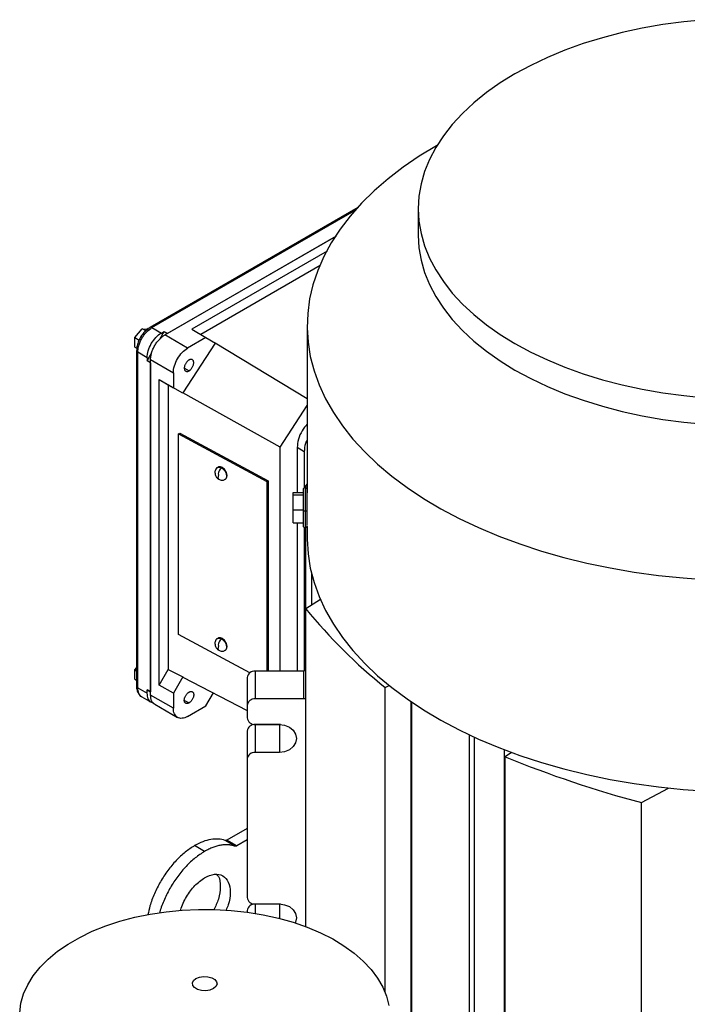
# Model space of a CAD drawing. Header units: inches. Extents: x 3 to 150, y 3 to 116.
# Tile 57 of 64: x 129.37 to 135.89, y 94.89 to 104.51. Entities that reach past the tile are written whole.
import ezdxf

# ---------------------------------------------------------------- set-up
doc = ezdxf.new("R2010")
doc.units = ezdxf.units.IN
doc.header["$LTSCALE"] = 14
doc.header["$MEASUREMENT"] = 0

msp = doc.modelspace()

# ---------------------------------------------------------------- linework, layer by layer
for p, q in [((133.4458, 103.2844), (133.4398, 103.281)), ((132.6726, 102.6796), (130.6395, 101.5059)), ((130.6592, 101.5039), (132.6601, 102.659)), ((133.2631, 102.6664), (133.2631, 102.4071)), ((130.7845, 101.4316), (132.4592, 102.3984)), ((132.4592, 102.3984), (130.8123, 101.4477)), ((132.3734, 102.2525), (131.0477, 101.4871)), ((132.3033, 102.11), (131.136, 101.4361)), ((130.4922, 101.4057), (130.5618, 101.4923)), ((130.5981, 101.4713), (130.5618, 101.4923)), ((130.5618, 101.4923), (130.6143, 101.4876)), ((130.6592, 101.5039), (130.7511, 101.4509)), ((130.7358, 101.3924), (130.7789, 101.467)), ((130.7511, 101.4509), (130.7789, 101.467)), ((130.7789, 101.467), (130.8123, 101.4477)), ((131.0477, 101.4871), (131.1869, 101.4068)), ((132.1765, 101.5199), (132.1765, 99.8888)), ((130.4922, 101.4057), (130.5326, 101.3823)), ((130.4922, 101.3129), (130.4922, 101.4057)), ((131.0072, 101.3031), (130.7845, 101.4316)), ((131.1869, 101.4068), (131.0072, 101.3031)), ((131.1869, 101.4068), (131.28, 101.353)), ((130.4922, 101.3129), (130.5145, 101.3)), ((130.5085, 101.2789), (130.5085, 97.9999)), ((131.2769, 101.3512), (130.9612, 100.8654)), ((131.28, 101.353), (131.2769, 101.3512)), ((132.1765, 100.809), (131.2769, 101.3512)), ((130.6119, 101.2098), (130.52, 101.2629)), ((130.52, 97.9838), (130.52, 101.2629)), ((130.6119, 101.1777), (130.655, 101.2523)), ((130.6119, 101.2098), (130.6119, 101.1777)), ((130.6453, 101.1584), (130.6119, 101.1777)), ((130.6453, 101.1905), (130.868, 101.062)), ((130.6453, 97.9115), (130.6453, 101.1905)), ((130.6453, 101.1584), (130.6453, 97.9437)), ((130.9781, 101.1061), (131.0211, 101.0812)), ((130.7288, 98.009), (130.7288, 100.9966)), ((130.7288, 100.9966), (130.868, 100.9162)), ((130.7288, 100.9966), (130.8171, 100.9456)), ((130.868, 101.062), (130.868, 100.9162)), ((130.8171, 100.9456), (130.8171, 98.162)), ((130.9612, 100.8624), (130.8171, 100.9456)), ((130.9612, 100.8624), (130.868, 100.9162)), ((131.912, 100.3362), (130.9612, 100.8654)), ((130.9612, 100.8654), (130.9612, 100.8624)), ((131.912, 100.3362), (132.1765, 100.7432)), ((130.9188, 100.464), (130.9322, 100.4723)), ((130.9188, 100.464), (131.7826, 99.999)), ((130.9188, 98.503), (130.9188, 100.464)), ((130.9322, 100.4723), (131.796, 100.0073)), ((131.912, 98.1462), (131.912, 100.3362)), ((132.079, 100.3307), (132.079, 99.8928)), ((132.1486, 100.2905), (132.079, 100.3307)), ((132.1486, 100.2905), (132.1486, 99.9392)), ((131.7826, 99.999), (131.796, 100.0073)), ((131.7826, 99.999), (131.7826, 98.1462)), ((131.796, 100.0073), (131.796, 98.1462)), ((132.1765, 99.9769), (132.1637, 99.9612)), ((132.1637, 99.9398), (132.1637, 99.9612)), ((132.1637, 99.9612), (132.1765, 99.9532)), ((132.0387, 99.8928), (132.1371, 99.8928)), ((132.0387, 99.8676), (132.0387, 99.8928)), ((132.0387, 99.8676), (132.1371, 99.8676)), ((132.0387, 99.7189), (132.0387, 99.8676)), ((132.1371, 99.7189), (132.0387, 99.7189)), ((132.0387, 99.5955), (132.0387, 99.7189)), ((132.1765, 99.6457), (132.1769, 99.6457)), ((132.0387, 99.5955), (132.1371, 99.5955)), ((132.079, 99.5955), (132.079, 98.1462)), ((132.1486, 99.5494), (132.1486, 98.1473)), ((132.1637, 98.7556), (132.1637, 99.5486)), ((132.1765, 99.5608), (132.1765, 99.4516)), ((132.2198, 99.0996), (132.2198, 98.7904)), ((132.3067, 98.8442), (132.1637, 98.7556)), ((132.1637, 95.6472), (132.1637, 98.7556)), ((131.615, 98.1283), (130.9188, 98.503)), ((130.4922, 98.1588), (130.5085, 98.1791)), ((130.4922, 98.1588), (130.5085, 98.1494)), ((130.4922, 98.066), (130.4922, 98.1588)), ((130.7288, 98.009), (130.8171, 98.162)), ((130.8171, 98.162), (130.9612, 98.0901)), ((130.9612, 98.0901), (130.868, 97.9287)), ((130.9612, 98.0871), (130.9612, 98.0901)), ((130.9612, 98.0871), (131.5899, 97.7602)), ((131.6686, 98.1462), (131.6686, 97.8735)), ((132.141, 98.1462), (131.6686, 98.1462)), ((132.141, 98.1462), (132.141, 97.8735)), ((130.4922, 98.066), (130.5085, 98.0566)), ((130.868, 97.9287), (130.7288, 98.009)), ((131.5899, 98.0819), (131.5899, 97.8092)), ((132.9396, 97.9852), (132.9786, 98.0051)), ((130.52, 97.9838), (130.6119, 97.9308)), ((130.6119, 97.9308), (130.6119, 97.9629)), ((130.6119, 97.9629), (130.6453, 97.9437)), ((130.6453, 97.9437), (130.6119, 97.9629)), ((130.868, 97.7829), (130.6453, 97.9115)), ((130.868, 97.9287), (130.868, 97.7829)), ((131.1869, 97.8063), (131.2594, 97.932)), ((132.9396, 95.0049), (132.9396, 97.9852)), ((130.5608, 97.8937), (130.6527, 97.8407)), ((130.6861, 97.8214), (130.9088, 97.6928)), ((130.9781, 97.8592), (131.0211, 97.8344)), ((131.0072, 97.7026), (131.1869, 97.8063)), ((131.5899, 97.8092), (131.5899, 97.6886)), ((132.141, 97.8735), (131.6686, 97.8735)), ((133.1922, 97.8462), (133.1922, 92.3811)), ((133.2013, 92.3666), (133.2013, 97.84)), ((131.6686, 97.6243), (131.9048, 97.6243)), ((131.6686, 97.6238), (131.6686, 97.3511)), ((131.9048, 97.6238), (131.6686, 97.6238)), ((131.9151, 97.6241), (131.9048, 97.6238)), ((131.9048, 97.6238), (131.9048, 97.3511)), ((131.5899, 97.5595), (131.5899, 97.2868)), ((133.7633, 92.486), (133.7633, 97.5217)), ((133.8145, 92.4565), (133.8145, 97.498)), ((131.9048, 97.3511), (131.6686, 97.3511)), ((134.1052, 92.2886), (134.1052, 97.3762)), ((134.1764, 97.3495), (134.1128, 97.308)), ((131.5899, 97.2868), (131.5899, 95.9334)), ((134.1128, 92.2843), (134.1128, 97.308)), ((135.4473, 96.86), (135.7107, 97.0018)), ((135.4473, 91.6361), (135.4473, 96.86)), ((131.5899, 96.608), (131.3914, 96.4933)), ((131.4714, 96.434), (131.3739, 96.4903)), ((131.4889, 96.437), (131.3914, 96.4933)), ((131.5899, 96.4954), (131.4889, 96.437)), ((131.1738, 96.3834), (131.0764, 96.4397)), ((131.5899, 95.8043), (131.5899, 95.789)), ((131.6686, 95.8691), (131.9048, 95.8691)), ((131.9048, 95.8686), (131.6686, 95.8686)), ((131.6686, 95.8686), (131.6686, 95.7773)), ((131.9151, 95.8688), (131.9048, 95.8686)), ((131.9048, 95.8686), (131.9048, 95.7281))]:
    msp.add_line(p, q)
at = {"flags": 128}
for points in [[(136.0701, 104.5141), (135.8616, 104.4942), (135.6559, 104.4665), (135.4537, 104.4311), (135.256, 104.3882), (135.0636, 104.3378), (134.8773, 104.2803), (134.6979, 104.2159), (134.5262, 104.1449), (134.3628, 104.0675), (134.2087, 103.9842)], [(134.2087, 103.9842), (134.0642, 103.8952), (133.9302, 103.8009), (133.8072, 103.7018), (133.6956, 103.5982), (133.596, 103.4906), (133.5088, 103.3796), (133.4344, 103.2654), (133.3731, 103.1487), (133.3251, 103.0299), (133.2907, 102.9096), (133.27, 102.7882), (133.2631, 102.6664), (133.27, 102.5445), (133.2907, 102.4231), (133.3251, 102.3028), (133.3731, 102.184), (133.4344, 102.0673), (133.5088, 101.9531), (133.596, 101.8421), (133.6956, 101.7345), (133.8072, 101.6309), (133.9302, 101.5318), (134.0642, 101.4375), (134.2087, 101.3485), (134.3628, 101.2652), (134.5262, 101.1878), (134.6979, 101.1168), (134.8773, 101.0524), (135.0636, 100.9949), (135.256, 100.9445), (135.4537, 100.9016), (135.6559, 100.8662), (135.8616, 100.8385), (136.0701, 100.8186)], [(133.4403, 103.2813), (133.2726, 103.1788), (133.1152, 103.071), (132.9685, 102.9583), (132.8332, 102.8409), (132.7096, 102.7193), (132.5981, 102.5939), (132.4991, 102.465), (132.4129, 102.3331), (132.3397, 102.1986), (132.2799, 102.0619), (132.2335, 101.9235), (132.2008, 101.7838), (132.1818, 101.6432), (132.1766, 101.5023), (132.1852, 101.3614), (132.2077, 101.221), (132.2438, 101.0815), (132.2936, 100.9435), (132.3568, 100.8073), (132.4332, 100.6734), (132.5227, 100.5423), (132.6249, 100.4142), (132.7394, 100.2897), (132.866, 100.1691), (133.0042, 100.0529), (133.1535, 99.9413), (133.3136, 99.8348), (133.4838, 99.7337), (133.6636, 99.6384), (133.8526, 99.549), (134.0499, 99.466), (134.2551, 99.3896), (134.4675, 99.3199), (134.6863, 99.2574), (134.911, 99.202), (135.1406, 99.1541), (135.3746, 99.1138), (135.6122, 99.0812), (135.8526, 99.0564), (136.0951, 99.0394)], [(133.2631, 102.4071), (133.27, 102.2853), (133.2907, 102.1639), (133.3251, 102.0436), (133.3731, 101.9248), (133.4344, 101.8081), (133.5088, 101.6939), (133.596, 101.5829), (133.6956, 101.4753), (133.8072, 101.3717), (133.9302, 101.2726), (134.0642, 101.1783), (134.2087, 101.0893), (134.3628, 101.006), (134.5262, 100.9286), (134.6979, 100.8575), (134.8773, 100.7931), (135.0636, 100.7357), (135.256, 100.6853), (135.4537, 100.6424), (135.6559, 100.607), (135.8616, 100.5793), (136.0701, 100.5594)], [(132.1765, 99.4516), (132.1766, 99.434), (132.1852, 99.2931), (132.2077, 99.1527), (132.2438, 99.0133), (132.2936, 98.8753), (132.3568, 98.7391), (132.4332, 98.6052), (132.5227, 98.474), (132.6249, 98.3459), (132.7394, 98.2214), (132.866, 98.1009), (133.0042, 97.9846), (133.1535, 97.8731), (133.3136, 97.7666), (133.4838, 97.6655), (133.6636, 97.5701), (133.8526, 97.4808), (134.0499, 97.3977), (134.2551, 97.3213), (134.4675, 97.2517), (134.6863, 97.1891), (134.911, 97.1338), (135.1406, 97.0859), (135.3746, 97.0455), (135.6122, 97.0129), (135.8526, 96.9881), (136.0951, 96.9712)], [(132.1637, 98.1489), (132.1564, 98.1474), (132.141, 98.1462)], [(132.1637, 97.8762), (132.1564, 97.8747), (132.141, 97.8735)], [(131.9048, 97.6243), (131.9565, 97.6176), (132.0032, 97.5982), (132.0402, 97.568), (132.064, 97.5299), (132.0722, 97.4877), (132.064, 97.4455), (132.0402, 97.4074), (132.0032, 97.3772), (131.9565, 97.3577), (131.9048, 97.3511)], [(129.3652, 94.8064), (129.3776, 94.8986), (129.404, 94.9898), (129.4443, 95.0792), (129.4982, 95.1663), (129.5652, 95.2503), (129.6447, 95.3306), (129.7363, 95.4064), (129.8391, 95.4773), (129.9524, 95.5427), (130.0752, 95.6021), (130.2066, 95.6549), (130.3456, 95.7009), (130.4911, 95.7395), (130.642, 95.7706), (130.797, 95.7939), (130.9549, 95.8092), (131.1146, 95.8163), (131.2748, 95.8153), (131.4342, 95.8061), (131.5915, 95.7888), (131.7456, 95.7636), (131.8952, 95.7306), (132.0392, 95.69), (132.1764, 95.6423), (132.3058, 95.5878), (132.4263, 95.5269), (132.537, 95.4601), (132.6371, 95.3879), (132.7257, 95.3109), (132.8022, 95.2297), (132.8659, 95.1448), (132.9164, 95.0571), (132.9533, 94.9671), (132.9763, 94.8756)], [(131.9048, 95.8691), (131.9565, 95.8624), (132.0032, 95.843), (132.0402, 95.8127), (132.064, 95.7747), (132.0722, 95.7324), (132.064, 95.6902), (132.0609, 95.6831)], [(131.2601, 95.0418), (131.2258, 95.0279), (131.1852, 95.0216), (131.1434, 95.0237), (131.1054, 95.0339), (131.0757, 95.0511), (131.058, 95.073), (131.0543, 95.0972), (131.0652, 95.1206), (131.0893, 95.1404), (131.1236, 95.1543), (131.1642, 95.1606), (131.206, 95.1585), (131.244, 95.1482), (131.2737, 95.1311), (131.2914, 95.1091), (131.2951, 95.085), (131.2842, 95.0616), (131.2601, 95.0418)]]:
    msp.add_lwpolyline(points, dxfattribs=at)
for centre, radius, start, end in [((132.1568, 99.9213), 0.0197, 89.33168, 180), ((132.1568, 99.9213), 0.0197, 0, 89.33168), ((132.1568, 99.567), 0.0197, 180, 269.33168), ((132.1568, 99.567), 0.0197, 269.33168, 0), ((136.2378, 102.0829), 5.2601, 219.23809, 231.16963), ((131.662, 98.0739), 0.0726, 84.81742, 173.64866), ((131.662, 97.8011), 0.0726, 84.81742, 173.64866), ((131.662, 97.6966), 0.0726, 186.35134, 275.18258), ((131.662, 97.5515), 0.0726, 84.81742, 173.64866), ((131.662, 97.2787), 0.0726, 84.81742, 173.64866), ((138.3387, 107.6864), 11.2059, 247.845, 255.04727), ((131.662, 95.9414), 0.0726, 186.35134, 275.18258), ((131.662, 95.7962), 0.0726, 84.81742, 173.64866)]:
    msp.add_arc(centre, radius, start, end)
for points, knots in [([(130.6395, 101.5057), (130.6278, 101.498), (130.6038, 101.4822), (130.5714, 101.4472), (130.5435, 101.4061), (130.5228, 101.3609), (130.5103, 101.3174), (130.5096, 101.291), (130.5093, 101.2793)], [0, 0, 0, 0, 0.165095, 0.338774, 0.512005, 0.685412, 0.86022, 1, 1, 1, 1]), ([(130.52, 101.2629), (130.52, 101.2818), (130.523, 101.304), (130.5332, 101.3395), (130.5375, 101.3517), (130.5479, 101.3761), (130.554, 101.3883), (130.5676, 101.4118), (130.5751, 101.4232), (130.591, 101.4444), (130.5994, 101.4542), (130.6251, 101.4808), (130.6428, 101.4945), (130.6592, 101.5039)], [0, 0, 0, 0, 0.25, 0.25, 0.375, 0.375, 0.5, 0.5, 0.625, 0.625, 0.75, 0.75, 1, 1, 1, 1]), ([(130.6216, 101.4876), (130.6164, 101.485), (130.6052, 101.4794), (130.5952, 101.4692), (130.5899, 101.4638)], [0, 0, 0, 0, 0.468065, 1, 1, 1, 1]), ([(130.6211, 101.4885), (130.6212, 101.4886), (130.622, 101.4893), (130.6234, 101.4897), (130.6247, 101.4897), (130.6253, 101.4897)], [0, 0, 0, 0, 0.133738, 0.678316, 1, 1, 1, 1]), ([(130.6592, 101.5039), (130.6556, 101.5055), (130.6485, 101.5085), (130.6415, 101.5082), (130.6395, 101.5059), (130.6395, 101.5058)], [0, 0, 0, 0, 0.497952, 0.995904, 1, 1, 1, 1]), ([(130.6119, 101.2098), (130.6119, 101.2309), (130.6155, 101.254), (130.6294, 101.3009), (130.6398, 101.3247), (130.6655, 101.3693), (130.681, 101.3902), (130.7146, 101.4257), (130.7329, 101.4404), (130.7511, 101.4509)], [0, 0, 0, 0, 0.25, 0.25, 0.5, 0.5, 0.75, 0.75, 1, 1, 1, 1]), ([(130.6453, 101.1905), (130.6453, 101.1927), (130.6453, 101.1969), (130.6457, 101.2034), (130.6462, 101.21), (130.647, 101.2166), (130.6484, 101.2268), (130.6511, 101.2406), (130.6557, 101.2581), (130.6615, 101.2758), (130.6709, 101.2993), (130.6854, 101.3281), (130.7031, 101.3551), (130.7188, 101.3749), (130.7311, 101.3888), (130.744, 101.4016), (130.7558, 101.4118), (130.7663, 101.4199), (130.7754, 101.4262), (130.7814, 101.4298), (130.7845, 101.4316)], [0, 0, 0, 0, 0.025042, 0.050031, 0.075006, 0.100007, 0.125071, 0.18755, 0.2501, 0.31258, 0.375129, 0.500007, 0.624885, 0.687364, 0.749914, 0.812393, 0.874943, 0.916643, 0.958269, 1, 1, 1, 1]), ([(130.5086, 101.2794), (130.5086, 101.2792), (130.5075, 101.2762), (130.5107, 101.2699), (130.5169, 101.2652), (130.52, 101.2629)], [0, 0, 0, 0, 0.0243194, 0.5121597, 1, 1, 1, 1]), ([(130.868, 101.062), (130.868, 101.083), (130.8716, 101.1061), (130.8856, 101.1531), (130.8959, 101.1768), (130.9216, 101.2215), (130.9371, 101.2423), (130.9708, 101.2778), (130.989, 101.2925), (131.0072, 101.3031)], [0, 0, 0, 0, 0.25, 0.25, 0.5, 0.5, 0.75, 0.75, 1, 1, 1, 1]), ([(131.0211, 101.1873), (131.0199, 101.1866), (131.0175, 101.1851), (131.0139, 101.1826), (131.0104, 101.1797), (131.0069, 101.1766), (131.0018, 101.1715), (130.9954, 101.1639), (130.9884, 101.1532), (130.9827, 101.1418), (130.9784, 101.1301), (130.9758, 101.1185), (130.9749, 101.1076), (130.9758, 101.0977), (130.9784, 101.0892), (130.9827, 101.0824), (130.9884, 101.0777), (130.9954, 101.075), (131.0025, 101.0748), (131.0092, 101.076), (131.0151, 101.078), (131.0191, 101.0802), (131.0211, 101.0812)], [0, 0, 0, 0, 0.025166, 0.050106, 0.074976, 0.099933, 0.125133, 0.187561, 0.250098, 0.312526, 0.375063, 0.437491, 0.500027, 0.562456, 0.624992, 0.687421, 0.749957, 0.812385, 0.874922, 0.916712, 0.958162, 1, 1, 1, 1]), ([(131.0211, 101.0812), (131.0223, 101.082), (131.0247, 101.0834), (131.0283, 101.086), (131.0318, 101.0888), (131.0353, 101.092), (131.0404, 101.0971), (131.0468, 101.1047), (131.0538, 101.1154), (131.0596, 101.1268), (131.0638, 101.1385), (131.0665, 101.15), (131.0673, 101.161), (131.0665, 101.1709), (131.0638, 101.1794), (131.0596, 101.1862), (131.0538, 101.1909), (131.0468, 101.1935), (131.0397, 101.1938), (131.033, 101.1926), (131.0271, 101.1905), (131.0231, 101.1884), (131.0211, 101.1873)], [0, 0, 0, 0, 0.025166, 0.050106, 0.074976, 0.099933, 0.125133, 0.187561, 0.250098, 0.312526, 0.375063, 0.437491, 0.500027, 0.562456, 0.624992, 0.687421, 0.749957, 0.812385, 0.874922, 0.916712, 0.958162, 1, 1, 1, 1]), ([(132.1765, 100.5608), (132.1594, 100.5398), (132.1232, 100.4954), (132.0867, 100.4105), (132.0816, 100.3573), (132.079, 100.3307)], [0, 0, 0, 0, 0.309482, 0.654741, 1, 1, 1, 1]), ([(132.1765, 100.4067), (132.1709, 100.3949), (132.1522, 100.3553), (132.1501, 100.3173), (132.1486, 100.2905)], [0, 0, 0, 0, 0.295471, 1, 1, 1, 1]), ([(131.3011, 100.1368), (131.3005, 100.1365), (131.2935, 100.1337), (131.2844, 100.1223), (131.2759, 100.1055), (131.275, 100.0935), (131.2746, 100.0877)], [0, 0, 0, 0, 0.0356017, 0.3865626, 0.702804, 1, 1, 1, 1]), ([(131.2948, 100.1317), (131.2948, 100.1317), (131.2963, 100.1343), (131.2987, 100.1356), (131.3011, 100.1369)], [0, 0, 0, 0, 0.004301, 1, 1, 1, 1]), ([(131.301, 100.1363), (131.2993, 100.1356), (131.2968, 100.1347), (131.2953, 100.1324), (131.2948, 100.1317)], [0, 0, 0, 0, 0.6718785, 1, 1, 1, 1]), ([(131.3011, 100.1369), (131.3014, 100.1372), (131.3039, 100.1394), (131.3123, 100.1414), (131.3256, 100.1409), (131.3365, 100.135), (131.3413, 100.1325)], [0, 0, 0, 0, 0.034909, 0.272632, 0.678854, 1, 1, 1, 1]), ([(131.3505, 100.1333), (131.3496, 100.134), (131.3429, 100.1397), (131.3291, 100.1428), (131.3143, 100.1437), (131.3082, 100.1401), (131.307, 100.1395)], [0, 0, 0, 0, 0.064647, 0.524395, 0.911496, 1, 1, 1, 1]), ([(131.3413, 100.1325), (131.3368, 100.1297), (131.3315, 100.1253), (131.3213, 100.1133), (131.3163, 100.1056), (131.3095, 100.0898), (131.3076, 100.082), (131.3072, 100.0696), (131.3085, 100.065), (131.3104, 100.0619)], [0, 0, 0, 0, 0.25, 0.25, 0.5, 0.5, 0.75, 0.75, 1, 1, 1, 1]), ([(131.3507, 100.1336), (131.3506, 100.1337), (131.35, 100.1342), (131.3485, 100.1346), (131.3456, 100.1346), (131.343, 100.1333), (131.3413, 100.1325)], [0, 0, 0, 0, 0.044713, 0.29622, 0.5425, 1, 1, 1, 1]), ([(131.3413, 100.1325), (131.346, 100.1291), (131.3567, 100.1213), (131.3692, 100.1059), (131.3783, 100.09), (131.384, 100.0758), (131.3875, 100.0609), (131.388, 100.0467), (131.3855, 100.0344), (131.3806, 100.0252), (131.3757, 100.0217), (131.3735, 100.0202)], [0, 0, 0, 0, 0.125704, 0.284708, 0.377758, 0.478685, 0.585643, 0.695892, 0.806142, 0.9131, 1, 1, 1, 1]), ([(131.393, 100.0592), (131.3926, 100.0641), (131.3918, 100.0769), (131.3836, 100.0983), (131.3691, 100.12), (131.3564, 100.129), (131.3505, 100.1333)], [0, 0, 0, 0, 0.175765, 0.45922, 0.745749, 1, 1, 1, 1]), ([(131.2746, 100.0877), (131.2752, 100.0811), (131.2764, 100.0665), (131.2872, 100.0446), (131.2998, 100.0284), (131.3099, 100.0235), (131.3119, 100.0225)], [0, 0, 0, 0, 0.254593, 0.563364, 0.912359, 1, 1, 1, 1]), ([(131.3104, 100.0619), (131.3092, 100.0588), (131.3065, 100.0522), (131.3045, 100.0423), (131.3046, 100.033), (131.3069, 100.0256), (131.3102, 100.0231), (131.3117, 100.022)], [0, 0, 0, 0, 0.1783928, 0.3764785, 0.5902748, 0.8128894, 1, 1, 1, 1]), ([(131.3119, 100.0225), (131.3167, 100.0195), (131.3273, 100.0129), (131.3466, 100.011), (131.3634, 100.0135), (131.3709, 100.0191), (131.3731, 100.0207)], [0, 0, 0, 0, 0.253163, 0.569887, 0.876763, 1, 1, 1, 1]), ([(131.3735, 100.0208), (131.375, 100.0216), (131.3816, 100.0246), (131.3888, 100.0361), (131.3926, 100.0488), (131.3929, 100.0569), (131.393, 100.0592)], [0, 0, 0, 0, 0.1141405, 0.4828203, 0.8571619, 1, 1, 1, 1]), ([(132.1371, 99.9201), (132.1371, 99.9201), (132.1371, 99.9203), (132.1371, 99.9083), (132.1371, 99.8871), (132.1371, 99.8591), (132.1371, 99.82), (132.1371, 99.7708), (132.1371, 99.7328), (132.1371, 99.7161)], [0, 0, 0, 0, 0.092186, 0.23601, 0.37554, 0.507203, 0.628589, 0.836015, 1, 1, 1, 1]), ([(132.1568, 99.9396), (132.1568, 99.9397), (132.1568, 99.9399), (132.1568, 99.9266), (132.1568, 99.903), (132.1568, 99.8719), (132.1568, 99.8284), (132.1568, 99.7737), (132.1568, 99.7316), (132.1568, 99.7129)], [0, 0, 0, 0, 0.092172, 0.235998, 0.37553, 0.507195, 0.628584, 0.836013, 1, 1, 1, 1]), ([(132.1765, 99.7161), (132.1765, 99.7328), (132.1765, 99.7708), (132.1765, 99.82), (132.1765, 99.8591), (132.1765, 99.8871), (132.1765, 99.9083), (132.1765, 99.9203), (132.1765, 99.9201), (132.1765, 99.9201)], [0, 0, 0, 0, 0.163985, 0.371411, 0.492797, 0.62446, 0.76399, 0.907814, 1, 1, 1, 1]), ([(132.1371, 99.7161), (132.1371, 99.7157), (132.1375, 99.7153), (132.1395, 99.7145), (132.141, 99.7142), (132.1448, 99.7135), (132.1471, 99.7133), (132.152, 99.713), (132.1545, 99.7129), (132.1568, 99.7129)], [0, 0, 0, 0, 0.25, 0.25, 0.5, 0.5, 0.75, 0.75, 1, 1, 1, 1]), ([(132.1371, 99.7161), (132.1371, 99.6997), (132.1371, 99.6628), (132.1371, 99.6212), (132.1371, 99.592), (132.1371, 99.5752), (132.1371, 99.5667), (132.1371, 99.5679), (132.1371, 99.5683)], [0, 0, 0, 0, 0.2010533, 0.4553678, 0.6041941, 0.7656189, 0.9366894, 1, 1, 1, 1]), ([(132.1568, 99.7129), (132.1591, 99.7129), (132.1616, 99.713), (132.1665, 99.7133), (132.1688, 99.7135), (132.1726, 99.7142), (132.1741, 99.7145), (132.1761, 99.7153), (132.1765, 99.7157), (132.1765, 99.7161)], [0, 0, 0, 0, 0.25, 0.25, 0.5, 0.5, 0.75, 0.75, 1, 1, 1, 1]), ([(132.1568, 99.7129), (132.1568, 99.6948), (132.1568, 99.6537), (132.1568, 99.6076), (132.1568, 99.5751), (132.1568, 99.5564), (132.1568, 99.5469), (132.1568, 99.5483), (132.1568, 99.5487)], [0, 0, 0, 0, 0.201049, 0.455359, 0.604182, 0.765604, 0.936671, 1, 1, 1, 1]), ([(132.1765, 99.5683), (132.1765, 99.5679), (132.1765, 99.5667), (132.1765, 99.5752), (132.1765, 99.592), (132.1765, 99.6212), (132.1765, 99.6628), (132.1765, 99.6997), (132.1765, 99.7161)], [0, 0, 0, 0, 0.0633106, 0.2343811, 0.3958059, 0.5446322, 0.7989467, 1, 1, 1, 1]), ([(131.3505, 98.4616), (131.3496, 98.4623), (131.3429, 98.468), (131.3291, 98.4711), (131.3143, 98.4721), (131.3082, 98.4685), (131.307, 98.4678)], [0, 0, 0, 0, 0.064647, 0.524395, 0.911496, 1, 1, 1, 1]), ([(131.3011, 98.4652), (131.3005, 98.4649), (131.2935, 98.462), (131.2844, 98.4507), (131.2759, 98.4338), (131.275, 98.4218), (131.2746, 98.416)], [0, 0, 0, 0, 0.035602, 0.386563, 0.702804, 1, 1, 1, 1]), ([(131.2746, 98.416), (131.2752, 98.4094), (131.2764, 98.3948), (131.2872, 98.373), (131.2998, 98.3568), (131.3099, 98.3518), (131.3119, 98.3508)], [0, 0, 0, 0, 0.254593, 0.563364, 0.912359, 1, 1, 1, 1]), ([(131.2948, 98.46), (131.2948, 98.4601), (131.2963, 98.4626), (131.2987, 98.464), (131.3011, 98.4653)], [0, 0, 0, 0, 0.004301, 1, 1, 1, 1]), ([(131.301, 98.4646), (131.2993, 98.464), (131.2968, 98.463), (131.2953, 98.4608), (131.2948, 98.46)], [0, 0, 0, 0, 0.671879, 1, 1, 1, 1]), ([(131.3011, 98.4653), (131.3014, 98.4656), (131.3039, 98.4677), (131.3123, 98.4697), (131.3256, 98.4692), (131.3365, 98.4634), (131.3413, 98.4608)], [0, 0, 0, 0, 0.034909, 0.272632, 0.678854, 1, 1, 1, 1]), ([(131.3104, 98.3903), (131.3092, 98.3871), (131.3065, 98.3805), (131.3045, 98.3706), (131.3046, 98.3613), (131.3069, 98.354), (131.3102, 98.3515), (131.3117, 98.3503)], [0, 0, 0, 0, 0.178393, 0.376478, 0.590275, 0.812889, 1, 1, 1, 1]), ([(131.3413, 98.4608), (131.3368, 98.458), (131.3315, 98.4537), (131.3213, 98.4416), (131.3163, 98.4339), (131.3095, 98.4182), (131.3076, 98.4104), (131.3072, 98.3979), (131.3085, 98.3933), (131.3104, 98.3903)], [0, 0, 0, 0, 0.25, 0.25, 0.5, 0.5, 0.75, 0.75, 1, 1, 1, 1]), ([(131.3507, 98.4619), (131.3506, 98.462), (131.35, 98.4626), (131.3485, 98.4629), (131.3456, 98.463), (131.343, 98.4617), (131.3413, 98.4608)], [0, 0, 0, 0, 0.044713, 0.29622, 0.5425, 1, 1, 1, 1]), ([(131.3413, 98.4608), (131.346, 98.4574), (131.3567, 98.4497), (131.3692, 98.4342), (131.3783, 98.4183), (131.384, 98.4041), (131.3875, 98.3893), (131.388, 98.375), (131.3855, 98.3628), (131.3806, 98.3536), (131.3757, 98.3501), (131.3735, 98.3485)], [0, 0, 0, 0, 0.125704, 0.284708, 0.377758, 0.478685, 0.585643, 0.695892, 0.806142, 0.9131, 1, 1, 1, 1]), ([(131.393, 98.3875), (131.3926, 98.3924), (131.3918, 98.4052), (131.3836, 98.4266), (131.3691, 98.4483), (131.3564, 98.4574), (131.3505, 98.4616)], [0, 0, 0, 0, 0.175765, 0.45922, 0.745749, 1, 1, 1, 1]), ([(131.3735, 98.3492), (131.375, 98.3499), (131.3816, 98.353), (131.3888, 98.3644), (131.3926, 98.3772), (131.3929, 98.3853), (131.393, 98.3875)], [0, 0, 0, 0, 0.114141, 0.48282, 0.857162, 1, 1, 1, 1]), ([(131.3119, 98.3508), (131.3167, 98.3479), (131.3273, 98.3413), (131.3466, 98.3393), (131.3634, 98.3419), (131.3709, 98.3475), (131.3731, 98.3491)], [0, 0, 0, 0, 0.253163, 0.569887, 0.876763, 1, 1, 1, 1]), ([(130.5093, 98.0002), (130.5091, 97.997), (130.5076, 97.9798), (130.514, 97.9523), (130.5291, 97.9212), (130.5456, 97.9015), (130.5577, 97.8964), (130.5599, 97.8955)], [0, 0, 0, 0, 0.071478, 0.378896, 0.666804, 0.941045, 1, 1, 1, 1]), ([(130.5608, 97.8937), (130.5608, 97.8937), (130.5457, 97.8966), (130.5272, 97.9262), (130.5224, 97.9646), (130.52, 97.9838)], [0, 0, 0, 0, 0.000102, 0.500051, 1, 1, 1, 1]), ([(130.6727, 97.8368), (130.6658, 97.8376), (130.6432, 97.8401), (130.6185, 97.8722), (130.6141, 97.9113), (130.6119, 97.9308)], [0, 0, 0, 0, 0.181538, 0.590769, 1, 1, 1, 1]), ([(130.6861, 97.8214), (130.6861, 97.8214), (130.671, 97.8243), (130.6524, 97.8539), (130.6477, 97.8923), (130.6453, 97.9115)], [0, 0, 0, 0, 0.000102, 0.500051, 1, 1, 1, 1]), ([(131.0211, 97.8344), (131.0199, 97.8337), (131.0175, 97.8324), (131.0139, 97.8308), (131.0104, 97.8296), (131.0069, 97.8287), (131.0018, 97.8279), (130.9954, 97.8282), (130.9884, 97.8308), (130.9827, 97.8355), (130.9784, 97.8423), (130.9758, 97.8508), (130.9749, 97.8607), (130.9758, 97.8716), (130.9784, 97.8832), (130.9827, 97.8949), (130.9884, 97.9063), (130.9954, 97.917), (131.0025, 97.9255), (131.0092, 97.9319), (131.0151, 97.9367), (131.0191, 97.9392), (131.0211, 97.9405)], [0, 0, 0, 0, 0.025166, 0.050106, 0.074976, 0.099933, 0.125133, 0.187561, 0.250098, 0.312526, 0.375063, 0.437491, 0.500027, 0.562456, 0.624992, 0.687421, 0.749957, 0.812385, 0.874922, 0.916712, 0.958162, 1, 1, 1, 1]), ([(131.0211, 97.9405), (131.0223, 97.9411), (131.0247, 97.9424), (131.0283, 97.944), (131.0318, 97.9452), (131.0353, 97.9461), (131.0404, 97.9469), (131.0468, 97.9466), (131.0538, 97.944), (131.0596, 97.9393), (131.0638, 97.9325), (131.0665, 97.924), (131.0673, 97.9141), (131.0665, 97.9032), (131.0638, 97.8916), (131.0596, 97.8799), (131.0538, 97.8685), (131.0468, 97.8578), (131.0397, 97.8494), (131.033, 97.8429), (131.0271, 97.8381), (131.0231, 97.8356), (131.0211, 97.8344)], [0, 0, 0, 0, 0.025166, 0.050106, 0.074976, 0.099933, 0.125133, 0.187561, 0.250098, 0.312526, 0.375063, 0.437491, 0.500027, 0.562456, 0.624992, 0.687421, 0.749957, 0.812385, 0.874922, 0.916712, 0.958162, 1, 1, 1, 1]), ([(131.0072, 97.7026), (130.989, 97.692), (130.9708, 97.6857), (130.9371, 97.6824), (130.9216, 97.6854), (130.8959, 97.7003), (130.8856, 97.7121), (130.8716, 97.743), (130.868, 97.7619), (130.868, 97.7829)], [0, 0, 0, 0, 0.25, 0.25, 0.5, 0.5, 0.75, 0.75, 1, 1, 1, 1]), ([(131.3739, 96.4903), (131.3322, 96.5051), (131.2847, 96.5082), (131.1836, 96.491), (131.13, 96.4707), (131.0764, 96.4397)], [0, 0, 0, 0, 0.5, 0.5, 1, 1, 1, 1]), ([(131.3914, 96.4933), (131.3907, 96.4928), (131.3891, 96.492), (131.3867, 96.491), (131.3844, 96.4902), (131.3814, 96.4895), (131.3778, 96.4893), (131.3752, 96.4899), (131.3739, 96.4903)], [0, 0, 0, 0, 0.125356, 0.249905, 0.374557, 0.50022, 0.749906, 1, 1, 1, 1]), ([(131.0764, 96.4397), (131.0454, 96.4197), (130.9835, 96.3798), (130.8941, 96.2957), (130.8119, 96.1976), (130.7396, 96.0873), (130.6809, 95.9699), (130.6392, 95.8597), (130.6255, 95.7918), (130.6197, 95.7631)], [0, 0, 0, 0, 0.148533, 0.297065, 0.445598, 0.59413, 0.742663, 0.891195, 1, 1, 1, 1]), ([(131.1738, 96.3834), (131.1429, 96.3635), (131.0809, 96.3236), (130.9916, 96.2394), (130.9093, 96.1413), (130.8368, 96.0311), (130.7791, 95.9138), (130.7449, 95.8296), (130.7354, 95.7872), (130.7348, 95.7842)], [0, 0, 0, 0, 0.16454, 0.32908, 0.49362, 0.65816, 0.8227, 0.98724, 1, 1, 1, 1]), ([(131.4714, 96.434), (131.4684, 96.4351), (131.4624, 96.4371), (131.4532, 96.4397), (131.4438, 96.442), (131.4343, 96.4439), (131.4246, 96.4455), (131.4148, 96.4467), (131.3965, 96.4483), (131.3691, 96.4484), (131.3318, 96.4441), (131.2933, 96.4355), (131.2605, 96.4247), (131.234, 96.4139), (131.214, 96.4048), (131.1939, 96.3948), (131.1805, 96.3872), (131.1738, 96.3834)], [0, 0, 0, 0, 0.035767, 0.071482, 0.107168, 0.142846, 0.178536, 0.214259, 0.250038, 0.374998, 0.500006, 0.624967, 0.749975, 0.812529, 0.874975, 0.937428, 1, 1, 1, 1]), ([(131.4889, 96.437), (131.4881, 96.4366), (131.4865, 96.4357), (131.4842, 96.4347), (131.4819, 96.4339), (131.4788, 96.4333), (131.4752, 96.433), (131.4727, 96.4337), (131.4714, 96.434)], [0, 0, 0, 0, 0.125356, 0.249905, 0.374557, 0.50022, 0.749906, 1, 1, 1, 1]), ([(131.174, 96.1263), (131.2068, 96.141), (131.2724, 96.1702), (131.3558, 96.1516), (131.412, 96.0881), (131.4301, 95.986), (131.419, 95.8845), (131.3912, 95.8253), (131.383, 95.8078)], [0, 0, 0, 0, 0.1845152, 0.3690305, 0.5535457, 0.7380609, 0.9225762, 1, 1, 1, 1]), ([(130.9413, 95.8052), (130.9417, 95.8081), (130.9481, 95.8515), (130.9948, 95.942), (131.075, 96.0562), (131.141, 96.103), (131.174, 96.1263)], [0, 0, 0, 0, 0.023386, 0.348924, 0.674462, 1, 1, 1, 1]), ([(131.293, 96.1553), (131.2984, 96.1499), (131.323, 96.1249), (131.3318, 96.0402), (131.3176, 95.9241), (131.2803, 95.8476), (131.2634, 95.8129)], [0, 0, 0, 0, 0.089722, 0.4116307, 0.7335393, 1, 1, 1, 1])]:
    msp.add_open_spline(points, degree=3, knots=knots)
msp.add_open_spline([(130.5085, 97.9999), (130.5085, 97.994), (130.5127, 97.988), (130.52, 97.9838)], degree=3)

doc.saveas('drawing.dxf')
